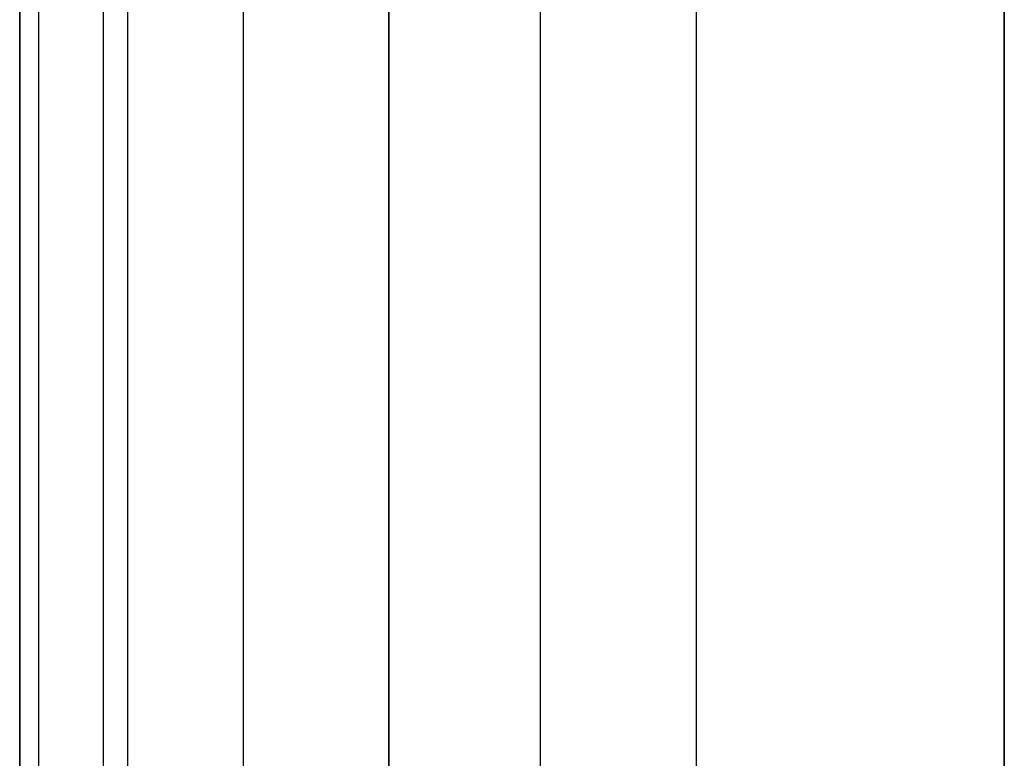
# Model space of a CAD drawing. Header units: millimetres. Extents: x -360 to 360, y 0 to 720.
# Tile 9 of 91: x -360 to -352, y 358.39 to 364.39. Entities that reach past the tile are written whole.
import ezdxf

# ---------------------------------------------------------------- set-up
doc = ezdxf.new("R2010")
doc.units = ezdxf.units.MM
doc.header["$MEASUREMENT"] = 0
for name, color, linetype in [('IGES LEVEL 1', 7, 'Continuous'), ('IGES LEVEL 36', 7, 'Continuous'), ('IGES LEVEL 4', 7, 'Continuous')]:
    doc.layers.add(name, color=color, linetype=linetype)

msp = doc.modelspace()

# ---------------------------------------------------------------- linework, layer by layer
at = {"layer": 'IGES LEVEL 1', "color": 252}
for points in [[(-359.8463, 370, -325.4393), (-359.8463, 194.25, -325.4393), (-359.8463, 18.5, -325.4393)], [(-358.1841, 370, -332.0751), (-358.1841, 194.25, -332.0751), (-358.1841, 18.5, -332.0751)], [(-355.7712, 370, -319.9446), (-355.7712, 194.25, -319.9446), (-355.7712, 18.5, -319.9446)], [(-352, 18.5, -319), (-352, 194.25, -319), (-352, 370, -319)], [(-352, 370, -335), (-352, 194.25, -335), (-352, 18.5, -335)], [(-352, 18.5, -335), (-352, 194.25, -335), (-352, 370, -335)], [(-352, 370, -319), (-352, 194.25, -319), (-352, 18.5, -319)]]:
    msp.add_open_spline(points, degree=2, dxfattribs=at)
at = {"layer": 'IGES LEVEL 1'}
for points in [[(-352, 18.5, -335), (-352, 194.25, -335), (-352, 370, -335)], [(-352, 370, -319), (-352, 194.25, -319), (-352, 18.5, -319)]]:
    msp.add_open_spline(points, degree=2, dxfattribs=at)
at = {"layer": 'IGES LEVEL 36'}
for points in [[(-352, 277, -319), (-352, 323.5888, -319), (-352, 370.1777, -319)], [(-352, 277, 319), (-352, 323.5888, 319), (-352, 370.1777, 319)], [(-360, 364.5416, -316), (-360, 320.7708, -316), (-360, 277, -316)], [(-360, 277, 316), (-360, 320.7708, 316), (-360, 364.5416, 316)], [(-357, 364.5416, -319), (-357, 320.7708, -319), (-357, 277, -319)], [(-357, 277, 319), (-357, 320.7708, 319), (-357, 364.5416, 319)]]:
    msp.add_open_spline(points, degree=2, dxfattribs=at)
at = {"layer": 'IGES LEVEL 36', "color": 253}
for points in [[(-352, 370.1777, -319), (-352, 323.5888, -319), (-352, 277, -319)], [(-352, 277, -319), (-352, 323.5888, -319), (-352, 370.1777, -319)], [(-352, 370.1777, 319), (-352, 323.5888, 319), (-352, 277, 319)], [(-352, 277, 319), (-352, 323.5888, 319), (-352, 370.1777, 319)], [(-354.5, 277, -319), (-354.5, 322.2117, -319), (-354.5, 367.4234, -319)], [(-354.5, 277, 319), (-354.5, 322.2117, 319), (-354.5, 367.4234, 319)], [(-360, 277), (-360, 321), (-360, 365)], [(-360, 364.5416, 316), (-360, 320.7708, 316), (-360, 277, 316)], [(-360, 277, -316), (-360, 320.7708, -316), (-360, 364.5416, -316)], [(-360, 277, 316), (-360, 320.7708, 316), (-360, 364.5416, 316)], [(-360, 364.5416, -316), (-360, 320.7708, -316), (-360, 277, -316)], [(-359.319, 277, 317.9032), (-359.319, 320.7708, 317.9032), (-359.319, 364.5416, 317.9032)], [(-359.1213, 277, -318.1213), (-359.1213, 320.7708, -318.1213), (-359.1213, 364.5416, -318.1213)], [(-357, 277, 319), (-357, 320.7708, 319), (-357, 364.5416, 319)], [(-357, 364.5416, -319), (-357, 320.7708, -319), (-357, 277, -319)], [(-357, 364.5416, -319), (-357, 320.7708, -319), (-357, 277, -319)], [(-357, 277, 319), (-357, 320.7708, 319), (-357, 364.5416, 319)]]:
    msp.add_open_spline(points, degree=2, dxfattribs=at)
at = {"layer": 'IGES LEVEL 4', "color": 252}
for points in [[(-359.8463, 370, 328.5607), (-359.8463, 194.25, 328.5607), (-359.8463, 18.5, 328.5607)], [(-358.1841, 370, 321.9249), (-358.1841, 194.25, 321.9249), (-358.1841, 18.5, 321.9249)], [(-355.7712, 370, 334.0554), (-355.7712, 194.25, 334.0554), (-355.7712, 18.5, 334.0554)], [(-352, 18.5, 335), (-352, 194.25, 335), (-352, 370, 335)], [(-352, 370, 319), (-352, 194.25, 319), (-352, 18.5, 319)], [(-352, 18.5, 319), (-352, 194.25, 319), (-352, 370, 319)], [(-352, 370, 335), (-352, 194.25, 335), (-352, 18.5, 335)]]:
    msp.add_open_spline(points, degree=2, dxfattribs=at)
at = {"layer": 'IGES LEVEL 4'}
for points in [[(-352, 18.5, 319), (-352, 194.25, 319), (-352, 370, 319)], [(-352, 370, 335), (-352, 194.25, 335), (-352, 18.5, 335)]]:
    msp.add_open_spline(points, degree=2, dxfattribs=at)

doc.saveas('drawing.dxf')
